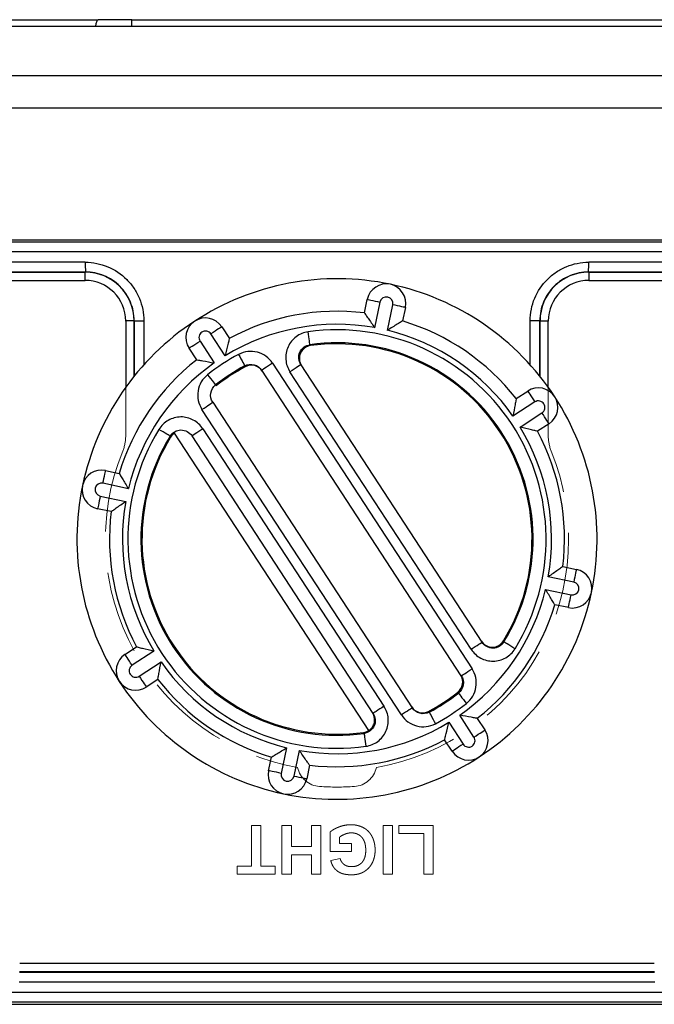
# Model space of a CAD drawing. Header units: millimetres. Extents: x 10 to 272, y 8 to 208.
# Tile 31 of 34: x 152 to 161, y 116 to 131. Entities that reach past the tile are written whole.
import ezdxf

# ---------------------------------------------------------------- set-up
doc = ezdxf.new("R2010")
doc.units = ezdxf.units.MM
doc.linetypes.add('HIDDEN', pattern=[1.905, 1.27, -0.635])

msp = doc.modelspace()

# ---------------------------------------------------------------- linework, layer by layer
at = {"color": 7, "linetype": 'Continuous', "lineweight": 25}
for p, q in [((151.209, 131.437), (152.835, 131.437)), ((153.357, 131.437), (152.835, 131.437)), ((153.357, 131.337), (153.357, 131.437)), ((153.357, 131.437), (163.64, 131.437)), ((151.05, 131.337), (161.972, 131.337)), ((142.772, 130.578), (170.25, 130.578)), ((170.25, 130.078), (142.772, 130.078)), ((144.142, 128.056), (168.886, 128.056)), ((144.636, 127.431), (152.636, 127.431)), ((147.217, 127.558), (152.639, 127.558)), ((152.639, 127.558), (152.641, 127.56)), ((160.381, 127.56), (160.383, 127.558)), ((160.383, 127.558), (165.805, 127.558)), ((160.386, 127.431), (168.386, 127.431)), ((156.933, 126.93), (156.977, 127.138)), ((157.172, 127.097), (157.09, 126.704)), ((157.286, 126.663), (157.368, 127.056)), ((157.564, 127.015), (157.52, 126.807)), ((153.261, 126.806), (153.261, 125.787)), ((153.391, 126.81), (153.389, 126.808)), ((153.391, 126.81), (153.539, 126.81)), ((159.631, 126.81), (159.483, 126.81)), ((159.633, 126.808), (159.631, 126.81)), ((159.761, 125.787), (159.761, 126.806)), ((154.739, 126.717), (154.855, 126.539)), ((154.791, 126.272), (154.571, 126.608)), ((154.353, 126.211), (154.236, 126.389)), ((154.404, 126.498), (154.623, 126.162)), ((158.422, 121.354), (155.354, 126.05)), ((155.521, 126.159), (158.589, 121.463)), ((155.955, 126.135), (158.741, 121.87)), ((158.574, 121.761), (155.788, 126.026)), ((159.266, 125.614), (159.444, 125.73)), ((157.501, 120.752), (154.433, 125.448)), ((154.6, 125.557), (157.668, 120.862)), ((159.554, 125.563), (159.218, 125.343)), ((159.327, 125.176), (159.663, 125.396)), ((154.448, 125.151), (157.234, 120.886)), ((159.773, 125.228), (159.594, 125.112)), ((157, 120.514), (154.013, 125.085)), ((157.067, 120.776), (154.281, 125.041)), ((152.951, 124.509), (153.16, 124.465)), ((153.303, 124.23), (152.91, 124.313)), ((152.869, 124.117), (153.262, 124.035)), ((153.037, 123.878), (152.828, 123.921)), ((159.986, 123.034), (160.194, 122.99)), ((160.153, 122.794), (159.76, 122.877)), ((159.719, 122.681), (160.112, 122.598)), ((160.071, 122.403), (159.862, 122.446)), ((153.249, 121.683), (153.428, 121.8)), ((153.695, 121.735), (153.359, 121.516)), ((153.468, 121.348), (153.804, 121.568)), ((153.756, 121.297), (153.578, 121.181)), ((158.231, 120.64), (158.451, 120.303)), ((158.618, 120.413), (158.399, 120.749)), ((158.669, 120.7), (158.786, 120.522)), ((158.284, 120.194), (158.167, 120.372)), ((155.736, 120.248), (155.654, 119.855)), ((155.85, 119.814), (155.932, 120.207)), ((155.458, 119.896), (155.502, 120.104)), ((156.089, 119.981), (156.045, 119.773)), ((161.392, 116.931), (151.63, 116.931)), ((161.395, 116.803), (151.627, 116.803)), ((144.142, 116.306), (168.886, 116.306))]:
    msp.add_line(p, q, dxfattribs=at)
at = {"color": 7, "linetype": 'HIDDEN', "lineweight": 18}
for p, q in [((144.636, 127.431), (152.636, 127.431)), ((160.386, 127.431), (168.386, 127.431)), ((153.261, 126.806), (153.261, 125.043)), ((159.761, 125.043), (159.761, 126.806)), ((153.261, 125.787), (153.261, 125.043)), ((159.761, 125.043), (159.761, 125.787)), ((155.194, 119.056), (155.338, 119.056)), ((155.194, 118.431), (155.194, 119.056)), ((155.338, 119.056), (155.338, 118.431)), ((155.665, 118.306), (155.665, 119.056)), ((155.665, 119.056), (155.809, 119.056)), ((155.809, 119.056), (155.809, 118.729)), ((156.117, 118.729), (156.117, 119.056)), ((156.117, 119.056), (156.261, 119.056)), ((156.261, 119.056), (156.261, 118.306)), ((156.405, 118.652), (156.405, 118.953)), ((157.223, 118.306), (157.223, 119.056)), ((157.223, 119.056), (157.367, 119.056)), ((157.367, 119.056), (157.367, 118.306)), ((157.463, 119.056), (157.992, 119.056)), ((157.463, 118.931), (157.463, 119.056)), ((157.992, 119.056), (157.992, 118.306)), ((156.55, 118.875), (156.55, 118.777)), ((157.848, 118.931), (157.463, 118.931)), ((157.848, 118.306), (157.848, 118.931)), ((155.809, 118.729), (156.117, 118.729)), ((156.732, 118.652), (156.405, 118.652)), ((156.55, 118.777), (156.732, 118.777)), ((156.732, 118.777), (156.732, 118.652)), ((156.117, 118.604), (155.809, 118.604)), ((155.809, 118.604), (155.809, 118.306)), ((156.117, 118.306), (156.117, 118.604)), ((156.415, 118.517), (156.559, 118.546)), ((154.973, 118.306), (154.973, 118.431)), ((154.973, 118.431), (155.194, 118.431)), ((155.338, 118.431), (155.559, 118.431)), ((155.559, 118.431), (155.559, 118.306)), ((155.559, 118.306), (154.973, 118.306)), ((155.809, 118.306), (155.665, 118.306)), ((156.261, 118.306), (156.117, 118.306)), ((157.367, 118.306), (157.223, 118.306)), ((157.992, 118.306), (157.848, 118.306)), ((161.392, 116.931), (151.63, 116.931))]:
    msp.add_line(p, q, dxfattribs=at)
at = {"color": 8, "linetype": 'Continuous', "lineweight": 25}
for p, q in [((152.639, 127.431), (152.639, 127.558)), ((160.383, 127.558), (160.383, 127.431)), ((153.389, 126.808), (153.261, 126.808)), ((153.389, 126.808), (153.389, 125.956)), ((153.391, 125.958), (153.391, 126.81)), ((153.539, 126.81), (153.539, 126.133)), ((159.483, 126.133), (159.483, 126.81)), ((159.631, 126.81), (159.631, 125.958)), ((159.633, 125.956), (159.633, 126.808)), ((159.633, 126.808), (159.761, 126.808))]:
    msp.add_line(p, q, dxfattribs=at)
at = {"color": 7, "linetype": 'Continuous', "lineweight": 25, "flags": 128}
for points in [[(156.977, 127.138), (156.981, 127.138), (156.992, 127.135), (157.01, 127.132), (157.034, 127.126), (157.064, 127.12), (157.098, 127.113), (157.134, 127.105), (157.172, 127.097)], [(157.564, 127.015), (157.56, 127.016), (157.549, 127.018), (157.531, 127.022), (157.507, 127.027), (157.477, 127.034), (157.443, 127.041), (157.406, 127.048), (157.368, 127.056)], [(154.739, 126.717), (154.735, 126.715), (154.726, 126.709), (154.71, 126.699), (154.689, 126.685), (154.664, 126.669), (154.635, 126.65), (154.604, 126.629), (154.571, 126.608)], [(156.095, 126.443), (156.094, 126.447), (156.093, 126.458), (156.09, 126.476), (156.087, 126.501), (156.083, 126.531), (156.078, 126.565), (156.073, 126.602), (156.067, 126.641)], [(154.236, 126.389), (154.239, 126.391), (154.249, 126.397), (154.264, 126.408), (154.285, 126.421), (154.311, 126.438), (154.34, 126.457), (154.371, 126.477), (154.404, 126.498)], [(156.095, 126.443), (156.097, 126.439), (156.105, 126.428)], [(154.998, 126.293), (155.016, 126.259), (155.034, 126.226), (155.05, 126.196), (155.064, 126.169), (155.076, 126.147), (155.085, 126.131), (155.09, 126.12), (155.092, 126.117)], [(155.101, 126.104), (155.099, 126.107), (155.092, 126.117)], [(155.521, 126.159), (155.489, 126.138), (155.457, 126.117), (155.428, 126.098), (155.403, 126.082), (155.382, 126.068), (155.367, 126.058), (155.357, 126.052), (155.354, 126.05)], [(155.955, 126.135), (155.952, 126.133), (155.942, 126.127), (155.927, 126.117), (155.906, 126.103), (155.881, 126.086), (155.852, 126.067), (155.82, 126.047), (155.788, 126.026)], [(154.52, 125.981), (154.544, 125.95), (154.567, 125.921), (154.589, 125.894), (154.607, 125.87), (154.623, 125.851), (154.634, 125.836), (154.641, 125.827), (154.644, 125.824)], [(154.644, 125.824), (154.646, 125.821), (154.653, 125.811)], [(159.444, 125.73), (159.447, 125.727), (159.453, 125.718), (159.463, 125.702), (159.477, 125.681), (159.493, 125.656), (159.512, 125.627), (159.533, 125.596), (159.554, 125.563)], [(154.433, 125.448), (154.466, 125.469), (154.497, 125.49), (154.526, 125.509), (154.551, 125.525), (154.572, 125.539), (154.588, 125.549), (154.597, 125.555), (154.6, 125.557)], [(159.773, 125.228), (159.771, 125.231), (159.764, 125.241), (159.754, 125.256), (159.741, 125.277), (159.724, 125.303), (159.705, 125.332), (159.685, 125.363), (159.663, 125.396)], [(153.943, 125.037), (153.939, 125.039), (153.93, 125.045), (153.914, 125.055), (153.893, 125.068), (153.867, 125.083), (153.837, 125.102), (153.806, 125.121), (153.773, 125.141)], [(154.448, 125.151), (154.415, 125.129), (154.384, 125.109), (154.355, 125.09), (154.33, 125.073), (154.309, 125.06), (154.293, 125.049), (154.284, 125.043), (154.281, 125.041)], [(153.952, 125.022), (153.95, 125.025), (153.943, 125.037)], [(152.91, 124.313), (152.918, 124.351), (152.926, 124.388), (152.933, 124.422), (152.939, 124.451), (152.944, 124.476), (152.948, 124.494), (152.951, 124.505), (152.951, 124.509)], [(152.869, 124.117), (152.861, 124.079), (152.854, 124.042), (152.846, 124.008), (152.84, 123.979), (152.835, 123.954), (152.831, 123.936), (152.829, 123.925), (152.828, 123.921)], [(160.194, 122.99), (160.193, 122.986), (160.191, 122.975), (160.187, 122.957), (160.182, 122.933), (160.176, 122.903), (160.169, 122.869), (160.161, 122.832), (160.153, 122.794)], [(160.071, 122.403), (160.072, 122.406), (160.074, 122.418), (160.078, 122.436), (160.083, 122.46), (160.089, 122.49), (160.096, 122.524), (160.104, 122.56), (160.112, 122.598)], [(158.574, 121.761), (158.607, 121.782), (158.638, 121.803), (158.667, 121.822), (158.692, 121.838), (158.713, 121.852), (158.729, 121.862), (158.738, 121.868), (158.741, 121.87)], [(159.07, 121.89), (159.072, 121.886), (159.079, 121.875)], [(159.249, 121.77), (159.216, 121.79), (159.185, 121.81), (159.155, 121.828), (159.13, 121.844), (159.108, 121.857), (159.093, 121.866), (159.083, 121.872), (159.079, 121.875)], [(153.359, 121.516), (153.337, 121.548), (153.317, 121.58), (153.298, 121.609), (153.281, 121.634), (153.268, 121.655), (153.258, 121.67), (153.252, 121.68), (153.249, 121.683)], [(158.422, 121.354), (158.425, 121.356), (158.434, 121.362), (158.45, 121.372), (158.471, 121.386), (158.496, 121.402), (158.525, 121.421), (158.556, 121.442), (158.589, 121.463)], [(153.468, 121.348), (153.49, 121.316), (153.51, 121.284), (153.529, 121.255), (153.546, 121.23), (153.559, 121.209), (153.569, 121.194), (153.576, 121.184), (153.578, 121.181)], [(158.378, 121.087), (158.376, 121.09), (158.37, 121.101)], [(158.378, 121.087), (158.381, 121.084), (158.388, 121.075), (158.399, 121.06), (158.415, 121.041), (158.433, 121.017), (158.455, 120.99), (158.478, 120.961), (158.502, 120.93)], [(157.234, 120.886), (157.202, 120.864), (157.17, 120.844), (157.141, 120.825), (157.116, 120.808), (157.095, 120.795), (157.08, 120.785), (157.07, 120.778), (157.067, 120.776)], [(157.668, 120.862), (157.665, 120.859), (157.656, 120.853), (157.64, 120.843), (157.619, 120.83), (157.594, 120.813), (157.565, 120.794), (157.534, 120.774), (157.501, 120.752)], [(157.921, 120.808), (157.923, 120.805), (157.93, 120.794)], [(157.93, 120.794), (157.932, 120.791), (157.937, 120.781), (157.946, 120.764), (157.958, 120.742), (157.972, 120.716), (157.988, 120.685), (158.006, 120.652), (158.024, 120.618)], [(156.927, 120.469), (156.925, 120.472), (156.917, 120.483)], [(156.927, 120.469), (156.928, 120.465), (156.929, 120.453), (156.932, 120.435), (156.935, 120.41), (156.94, 120.38), (156.944, 120.346), (156.949, 120.309), (156.955, 120.271)], [(158.618, 120.413), (158.651, 120.434), (158.683, 120.455), (158.711, 120.474), (158.737, 120.49), (158.758, 120.504), (158.773, 120.514), (158.783, 120.52), (158.786, 120.522)], [(158.451, 120.303), (158.418, 120.282), (158.387, 120.262), (158.358, 120.243), (158.333, 120.226), (158.312, 120.212), (158.296, 120.202), (158.287, 120.196), (158.284, 120.194)], [(155.654, 119.855), (155.616, 119.863), (155.579, 119.871), (155.545, 119.878), (155.515, 119.884), (155.491, 119.889), (155.473, 119.893), (155.462, 119.895), (155.458, 119.896)], [(155.85, 119.814), (155.888, 119.806), (155.925, 119.798), (155.958, 119.791), (155.988, 119.785), (156.012, 119.78), (156.03, 119.776), (156.042, 119.774), (156.045, 119.773)]]:
    msp.add_lwpolyline(points, dxfattribs=at)
at = {"color": 7, "linetype": 'Continuous', "lineweight": 25}
for centre, radius, start, end in [((155.917, 127.674), 3.278, 179.3718, 181.9935), ((157.105, 127.674), 3.278, 358.0065, 0.6282), ((152.636, 126.806), 0.625, 0, 90), ((156.511, 123.456), 4, 78.1576, 123.1576), ((160.386, 126.806), 0.625, 90, 180), ((157.27, 127.077), 0.3, 348.1576, 168.1576), ((156.511, 123.456), 4, 33.1576, 78.1576), ((157.27, 127.077), 0.1, 348.1576, 168.1576), ((154.487, 126.553), 0.3, 33.1576, 213.1576), ((156.511, 123.456), 3.5, 83.0747, 118.2405), ((156.511, 123.456), 3.5, 38.0747, 73.2405), ((156.511, 123.456), 4, 123.1576, 168.1576), ((156.511, 123.456), 3.3, 79.8941, 121.4211), ((156.511, 123.456), 3.216, 328.3828, 97.9324), ((156.511, 123.456), 3.3, 34.8941, 76.4211), ((154.487, 126.553), 0.1, 33.1576, 213.1576), ((156.511, 123.456), 3.016, 328.3828, 97.9324), ((156.511, 123.456), 3, 328.5345, 97.7808), ((156.511, 123.456), 3.5, 128.0747, 163.2405), ((156.511, 123.456), 3.216, 118.0638, 128.2514), ((156.511, 123.456), 3.3, 124.8941, 166.4211), ((156.511, 123.456), 3.016, 118.0638, 128.2514), ((156.511, 123.456), 3, 118.0351, 128.2801), ((159.609, 125.479), 0.3, 303.1576, 123.1576), ((156.511, 123.456), 4, 348.1576, 33.1576), ((159.609, 125.479), 0.1, 303.1576, 123.1576), ((156.511, 123.456), 3.216, 148.3828, 277.9324), ((156.511, 123.456), 3.3, 349.8941, 31.4211), ((156.511, 123.456), 3.016, 148.3828, 277.9324), ((156.511, 123.456), 3, 148.5345, 277.7808), ((156.511, 123.456), 3.5, 353.0747, 28.2405), ((152.89, 124.215), 0.3, 78.1576, 258.1576), ((156.511, 123.456), 4, 168.1576, 213.1576), ((152.89, 124.215), 0.1, 78.1576, 258.1576), ((156.511, 123.456), 3.3, 169.8941, 211.4211), ((156.511, 123.456), 3.5, 173.0747, 208.2405), ((160.132, 122.696), 0.3, 258.1576, 78.1576), ((160.132, 122.696), 0.1, 258.1576, 78.1576), ((156.511, 123.456), 3.3, 304.8941, 346.4211), ((156.511, 123.456), 4, 303.1576, 348.1576), ((156.511, 123.456), 3.5, 308.0747, 343.2405), ((153.414, 121.432), 0.3, 123.1576, 303.1576), ((153.414, 121.432), 0.1, 123.1576, 303.1576), ((156.511, 123.456), 3.3, 214.8941, 256.4211), ((156.511, 123.456), 4, 213.1576, 258.1576), ((156.511, 123.456), 3.5, 218.0747, 253.2405), ((156.511, 123.456), 3, 298.0351, 308.2801), ((156.511, 123.456), 3.016, 298.0638, 308.2514), ((156.511, 123.456), 3.216, 298.0638, 308.2514), ((156.511, 123.456), 3.3, 259.8941, 301.4211), ((158.535, 120.358), 0.3, 213.1576, 33.1576), ((156.511, 123.456), 3.5, 263.0747, 298.2405), ((158.535, 120.358), 0.1, 213.1576, 33.1576), ((156.511, 123.456), 4, 258.1576, 303.1576), ((155.752, 119.834), 0.3, 168.1576, 348.1576), ((155.752, 119.834), 0.1, 168.1576, 348.1576)]:
    msp.add_arc(centre, radius, start, end, dxfattribs=at)
at = {"color": 7, "linetype": 'HIDDEN', "lineweight": 18}
for centre, radius, start, end in [((152.636, 126.806), 0.625, 0, 90), ((160.386, 126.806), 0.625, 90, 180), ((152.636, 125.043), 0.625, 337.7265, 0), ((152.636, 125.043), 0.625, 337.7265, 0), ((160.386, 125.043), 0.625, 180, 202.2735), ((160.386, 125.043), 0.625, 180, 202.2735), ((156.511, 123.456), 3.562, 157.7265, 260.1846), ((156.511, 123.456), 3.562, 157.7265, 260.1846), ((156.511, 123.456), 3.562, 279.8154, 22.2735), ((156.511, 123.456), 3.562, 279.8154, 22.2735), ((156.27, 120.027), 0.375, 192.5256, 265.9759), ((156.27, 120.027), 0.375, 192.5256, 265.9759), ((156.752, 120.027), 0.375, 274.0241, 347.4744), ((156.752, 120.027), 0.375, 274.0241, 347.4744), ((156.511, 123.456), 3.812, 265.9759, 274.0241), ((156.511, 123.456), 3.812, 265.9759, 274.0241)]:
    msp.add_arc(centre, radius, start, end, dxfattribs=at)
at = {"color": 7, "linetype": 'Continuous', "lineweight": 25}
for centre, major_axis, ratio, start_param, end_param in [((156.511, 133.693), (324.85, 0), 0.017455, 4.674373, 4.750405), ((156.511, 133.543), (325, 0), 0.017447, 4.674373, 4.750405), ((156.511, 122.04), (325, 0), 0.017447, 1.582711, 1.599409), ((156.511, 122.04), (325, 0), 0.017447, 1.542183, 1.558882), ((156.511, 121.89), (324.85, 0), 0.017455, 1.582711, 1.599409), ((152.639, 126.808), (0.53, 0.53), 0.999817, 5.497939, 7.068431), ((160.384, 126.808), (0.53, -0.53), 0.999817, 2.356347, 3.926839), ((156.511, 121.89), (324.85, 0), 0.017455, 1.542183, 1.558882), ((156.511, 122.471), (324.85, 0), 0.017455, 4.697349, 4.727429), ((156.511, 122.321), (325, 0), 0.017447, 4.697349, 4.727429), ((156.511, 110.818), (325, 0), 0.017447, 1.53278, 1.608812), ((156.511, 110.668), (324.85, 0), 0.017455, 1.53278, 1.608812)]:
    msp.add_ellipse(centre, major_axis=major_axis, ratio=ratio, start_param=start_param, end_param=end_param, dxfattribs=at)
for points, knots in [([(152.799, 131.337), (152.802, 131.356), (152.806, 131.375), (152.813, 131.402), (152.816, 131.411), (152.821, 131.423), (152.823, 131.427), (152.828, 131.434), (152.831, 131.437), (152.835, 131.437)], [0, 0, 0, 0, 0.5, 0.5, 0.75, 0.75, 0.875, 0.875, 1, 1, 1, 1]), ([(152.639, 127.71), (152.758, 127.71), (152.876, 127.686), (153.092, 127.597), (153.193, 127.53), (153.317, 127.405), (153.355, 127.359), (153.421, 127.261), (153.448, 127.209), (153.493, 127.1), (153.511, 127.043), (153.533, 126.928), (153.539, 126.87), (153.539, 126.81)], [0, 0, 0, 0, 0.25, 0.25, 0.5, 0.5, 0.625, 0.625, 0.75, 0.75, 0.875, 0.875, 1, 1, 1, 1]), ([(159.483, 126.81), (159.483, 126.929), (159.507, 127.047), (159.597, 127.264), (159.664, 127.364), (159.788, 127.488), (159.835, 127.526), (159.933, 127.592), (159.984, 127.619), (160.093, 127.664), (160.15, 127.682), (160.265, 127.704), (160.324, 127.71), (160.383, 127.71)], [0, 0, 0, 0, 0.25, 0.25, 0.5, 0.5, 0.625, 0.625, 0.75, 0.75, 0.875, 0.875, 1, 1, 1, 1]), ([(153.391, 126.81), (153.391, 126.86), (153.386, 126.909), (153.367, 127.004), (153.352, 127.052), (153.315, 127.143), (153.292, 127.186), (153.237, 127.267), (153.206, 127.306), (153.102, 127.41), (153.018, 127.466), (152.838, 127.54), (152.74, 127.56), (152.641, 127.56)], [0, 0, 0, 0, 0.125, 0.125, 0.25, 0.25, 0.375, 0.375, 0.5, 0.5, 0.75, 0.75, 1, 1, 1, 1]), ([(160.381, 127.56), (160.332, 127.56), (160.283, 127.555), (160.187, 127.536), (160.14, 127.522), (160.049, 127.484), (160.006, 127.461), (159.924, 127.407), (159.886, 127.375), (159.782, 127.272), (159.726, 127.188), (159.651, 127.008), (159.631, 126.909), (159.631, 126.81)], [0, 0, 0, 0, 0.125, 0.125, 0.25, 0.25, 0.375, 0.375, 0.5, 0.5, 0.75, 0.75, 1, 1, 1, 1]), ([(156.933, 126.93), (156.933, 126.93), (156.939, 126.922), (156.959, 126.893), (156.973, 126.874), (157.019, 126.808), (157.055, 126.756), (157.09, 126.704)], [0, 0, 0, 0, 0.25, 0.25, 0.5, 0.5, 1, 1, 1, 1]), ([(157.52, 126.807), (157.52, 126.807), (157.511, 126.802), (157.481, 126.784), (157.461, 126.771), (157.392, 126.73), (157.339, 126.697), (157.286, 126.663)], [0, 0, 0, 0, 0.25, 0.25, 0.5, 0.5, 1, 1, 1, 1]), ([(154.855, 126.539), (154.855, 126.539), (154.852, 126.529), (154.844, 126.495), (154.838, 126.472), (154.819, 126.394), (154.804, 126.333), (154.791, 126.272)], [0, 0, 0, 0, 0.25, 0.25, 0.5, 0.5, 1, 1, 1, 1]), ([(156.067, 126.641), (156, 126.631), (155.937, 126.605), (155.83, 126.525), (155.786, 126.471), (155.73, 126.348), (155.719, 126.281), (155.729, 126.148), (155.751, 126.082), (155.788, 126.026)], [0, 0, 0, 0, 0.25, 0.25, 0.5, 0.5, 0.75, 0.75, 1, 1, 1, 1]), ([(155.955, 126.135), (155.918, 126.192), (155.912, 126.266), (155.968, 126.389), (156.028, 126.433), (156.095, 126.443)], [0, 0, 0, 0, 0.5, 0.5, 1, 1, 1, 1]), ([(156.105, 126.428), (156.038, 126.419), (155.978, 126.374), (155.922, 126.251), (155.927, 126.177), (155.965, 126.12)], [0, 0, 0, 0, 0.5, 0.5, 1, 1, 1, 1]), ([(154.353, 126.211), (154.353, 126.211), (154.363, 126.209), (154.397, 126.203), (154.421, 126.199), (154.5, 126.186), (154.562, 126.174), (154.623, 126.162)], [0, 0, 0, 0, 0.25, 0.25, 0.5, 0.5, 1, 1, 1, 1]), ([(155.521, 126.159), (155.467, 126.242), (155.381, 126.303), (155.238, 126.34), (155.188, 126.343), (155.09, 126.332), (155.042, 126.317), (154.998, 126.293)], [0, 0, 0, 0, 0.5, 0.5, 0.75, 0.75, 1, 1, 1, 1]), ([(155.092, 126.117), (155.136, 126.14), (155.188, 126.146), (155.284, 126.122), (155.327, 126.091), (155.354, 126.05)], [0, 0, 0, 0, 0.5, 0.5, 1, 1, 1, 1]), ([(155.362, 126.036), (155.335, 126.078), (155.293, 126.108), (155.197, 126.133), (155.145, 126.127), (155.101, 126.104)], [0, 0, 0, 0, 0.5, 0.5, 1, 1, 1, 1]), ([(154.52, 125.981), (154.442, 125.919), (154.389, 125.829), (154.365, 125.683), (154.366, 125.633), (154.387, 125.536), (154.406, 125.49), (154.433, 125.448)], [0, 0, 0, 0, 0.5, 0.5, 0.75, 0.75, 1, 1, 1, 1]), ([(154.6, 125.557), (154.573, 125.599), (154.562, 125.65), (154.578, 125.748), (154.605, 125.793), (154.644, 125.824)], [0, 0, 0, 0, 0.5, 0.5, 1, 1, 1, 1]), ([(159.266, 125.614), (159.266, 125.614), (159.265, 125.604), (159.259, 125.569), (159.255, 125.546), (159.241, 125.467), (159.23, 125.405), (159.218, 125.343)], [0, 0, 0, 0, 0.25, 0.25, 0.5, 0.5, 1, 1, 1, 1]), ([(154.448, 125.151), (154.411, 125.207), (154.36, 125.253), (154.242, 125.316), (154.175, 125.333), (154.04, 125.331), (153.974, 125.313), (153.858, 125.247), (153.808, 125.199), (153.773, 125.141)], [0, 0, 0, 0, 0.25, 0.25, 0.5, 0.5, 0.75, 0.75, 1, 1, 1, 1]), ([(159.594, 125.112), (159.594, 125.112), (159.584, 125.114), (159.55, 125.123), (159.527, 125.129), (159.449, 125.148), (159.388, 125.162), (159.327, 125.176)], [0, 0, 0, 0, 0.25, 0.25, 0.5, 0.5, 1, 1, 1, 1]), ([(153.943, 125.037), (153.978, 125.094), (154.043, 125.131), (154.178, 125.133), (154.244, 125.098), (154.281, 125.041)], [0, 0, 0, 0, 0.5, 0.5, 1, 1, 1, 1]), ([(153.16, 124.465), (153.16, 124.465), (153.165, 124.456), (153.183, 124.426), (153.195, 124.405), (153.237, 124.337), (153.27, 124.283), (153.303, 124.23)], [0, 0, 0, 0, 0.25, 0.25, 0.5, 0.5, 1, 1, 1, 1]), ([(153.037, 123.878), (153.037, 123.878), (153.045, 123.884), (153.074, 123.904), (153.093, 123.918), (153.159, 123.964), (153.211, 124), (153.262, 124.035)], [0, 0, 0, 0, 0.25, 0.25, 0.5, 0.5, 1, 1, 1, 1]), ([(159.986, 123.034), (159.986, 123.034), (159.977, 123.027), (159.949, 123.007), (159.929, 122.993), (159.863, 122.947), (159.812, 122.911), (159.76, 122.877)], [0, 0, 0, 0, 0.25, 0.25, 0.5, 0.5, 1, 1, 1, 1]), ([(159.862, 122.446), (159.862, 122.446), (159.857, 122.455), (159.839, 122.485), (159.827, 122.506), (159.785, 122.574), (159.752, 122.628), (159.719, 122.681)], [0, 0, 0, 0, 0.25, 0.25, 0.5, 0.5, 1, 1, 1, 1]), ([(158.732, 121.885), (158.769, 121.828), (158.835, 121.793), (158.97, 121.795), (159.035, 121.832), (159.07, 121.89)], [0, 0, 0, 0, 0.5, 0.5, 1, 1, 1, 1]), ([(159.079, 121.875), (159.044, 121.817), (158.979, 121.78), (158.844, 121.779), (158.778, 121.813), (158.741, 121.87)], [0, 0, 0, 0, 0.5, 0.5, 1, 1, 1, 1]), ([(153.428, 121.8), (153.428, 121.8), (153.438, 121.797), (153.472, 121.788), (153.495, 121.783), (153.573, 121.764), (153.634, 121.749), (153.695, 121.735)], [0, 0, 0, 0, 0.25, 0.25, 0.5, 0.5, 1, 1, 1, 1]), ([(158.574, 121.761), (158.611, 121.704), (158.662, 121.658), (158.78, 121.595), (158.847, 121.579), (158.982, 121.58), (159.048, 121.599), (159.164, 121.665), (159.214, 121.712), (159.249, 121.77)], [0, 0, 0, 0, 0.25, 0.25, 0.5, 0.5, 0.75, 0.75, 1, 1, 1, 1]), ([(153.756, 121.297), (153.756, 121.297), (153.758, 121.308), (153.763, 121.342), (153.767, 121.366), (153.781, 121.444), (153.792, 121.507), (153.804, 121.568)], [0, 0, 0, 0, 0.25, 0.25, 0.5, 0.5, 1, 1, 1, 1]), ([(158.37, 121.101), (158.409, 121.132), (158.435, 121.177), (158.451, 121.274), (158.44, 121.325), (158.413, 121.367)], [0, 0, 0, 0, 0.5, 0.5, 1, 1, 1, 1]), ([(158.502, 120.93), (158.58, 120.992), (158.633, 121.082), (158.657, 121.229), (158.656, 121.279), (158.635, 121.376), (158.616, 121.422), (158.589, 121.463)], [0, 0, 0, 0, 0.5, 0.5, 0.75, 0.75, 1, 1, 1, 1]), ([(158.422, 121.354), (158.449, 121.312), (158.46, 121.261), (158.444, 121.163), (158.417, 121.118), (158.378, 121.087)], [0, 0, 0, 0, 0.5, 0.5, 1, 1, 1, 1]), ([(157.067, 120.776), (157.104, 120.72), (157.11, 120.646), (157.054, 120.523), (156.994, 120.478), (156.927, 120.469)], [0, 0, 0, 0, 0.5, 0.5, 1, 1, 1, 1]), ([(156.955, 120.271), (157.022, 120.28), (157.085, 120.306), (157.192, 120.386), (157.236, 120.44), (157.292, 120.563), (157.304, 120.631), (157.293, 120.764), (157.272, 120.829), (157.234, 120.886)], [0, 0, 0, 0, 0.25, 0.25, 0.5, 0.5, 0.75, 0.75, 1, 1, 1, 1]), ([(157, 120.514), (157.026, 120.532), (157.048, 120.555), (157.078, 120.605), (157.086, 120.631), (157.095, 120.706), (157.083, 120.752), (157.059, 120.789)], [0, 0, 0, 0, 0.25, 0.25, 0.5, 0.5, 1, 1, 1, 1]), ([(157.501, 120.752), (157.555, 120.669), (157.641, 120.608), (157.784, 120.571), (157.834, 120.568), (157.933, 120.58), (157.98, 120.595), (158.024, 120.618)], [0, 0, 0, 0, 0.5, 0.5, 0.75, 0.75, 1, 1, 1, 1]), ([(157.66, 120.875), (157.687, 120.833), (157.729, 120.803), (157.825, 120.778), (157.877, 120.784), (157.921, 120.808)], [0, 0, 0, 0, 0.5, 0.5, 1, 1, 1, 1]), ([(157.93, 120.794), (157.886, 120.771), (157.834, 120.765), (157.738, 120.79), (157.696, 120.82), (157.668, 120.862)], [0, 0, 0, 0, 0.5, 0.5, 1, 1, 1, 1]), ([(158.167, 120.372), (158.167, 120.372), (158.17, 120.382), (158.178, 120.416), (158.184, 120.439), (158.203, 120.517), (158.218, 120.579), (158.231, 120.64)], [0, 0, 0, 0, 0.25, 0.25, 0.5, 0.5, 1, 1, 1, 1]), ([(158.669, 120.7), (158.669, 120.7), (158.659, 120.702), (158.625, 120.708), (158.601, 120.712), (158.522, 120.726), (158.46, 120.737), (158.399, 120.749)], [0, 0, 0, 0, 0.25, 0.25, 0.5, 0.5, 1, 1, 1, 1]), ([(155.502, 120.104), (155.502, 120.104), (155.511, 120.11), (155.541, 120.128), (155.561, 120.14), (155.63, 120.181), (155.684, 120.215), (155.736, 120.248)], [0, 0, 0, 0, 0.25, 0.25, 0.5, 0.5, 1, 1, 1, 1]), ([(156.089, 119.981), (156.089, 119.981), (156.083, 119.99), (156.063, 120.018), (156.049, 120.038), (156.003, 120.103), (155.967, 120.155), (155.932, 120.207)], [0, 0, 0, 0, 0.25, 0.25, 0.5, 0.5, 1, 1, 1, 1])]:
    msp.add_open_spline(points, degree=3, knots=knots, dxfattribs=at)
for points in [[(154.013, 125.085), (153.988, 125.068), (153.968, 125.047), (153.952, 125.022)], [(156.917, 120.483), (156.947, 120.487), (156.975, 120.498), (157, 120.514)]]:
    msp.add_open_spline(points, degree=3, dxfattribs=at)
at = {"color": 7, "linetype": 'HIDDEN', "lineweight": 18}
for points, knots in [([(156.405, 118.953), (156.409, 118.957), (156.418, 118.964), (156.432, 118.975), (156.447, 118.985), (156.463, 118.995), (156.481, 119.005), (156.5, 119.014), (156.52, 119.023), (156.549, 119.034), (156.586, 119.047), (156.631, 119.057), (156.676, 119.064), (156.707, 119.065), (156.722, 119.065)], [0, 0, 0, 0, 0.048477, 0.099096, 0.152131, 0.208015, 0.266887, 0.328474, 0.393264, 0.461185, 0.598484, 0.733687, 0.866974, 1, 1, 1, 1]), ([(156.405, 118.953), (156.409, 118.957), (156.418, 118.964), (156.432, 118.975), (156.447, 118.985), (156.463, 118.995), (156.481, 119.005), (156.5, 119.014), (156.52, 119.023), (156.549, 119.034), (156.586, 119.047), (156.631, 119.057), (156.676, 119.064), (156.707, 119.065), (156.722, 119.065)], [0, 0, 0, 0, 0.048477, 0.099096, 0.152131, 0.208015, 0.266887, 0.328474, 0.393264, 0.461185, 0.598484, 0.733687, 0.866974, 1, 1, 1, 1]), ([(156.732, 118.94), (156.724, 118.94), (156.708, 118.94), (156.683, 118.936), (156.658, 118.93), (156.634, 118.921), (156.61, 118.911), (156.588, 118.9), (156.568, 118.888), (156.556, 118.879), (156.55, 118.875)], [0, 0, 0, 0, 0.124243, 0.249675, 0.37819, 0.510124, 0.640779, 0.765393, 0.884861, 1, 1, 1, 1]), ([(156.732, 118.94), (156.724, 118.94), (156.708, 118.94), (156.683, 118.936), (156.658, 118.93), (156.634, 118.921), (156.61, 118.911), (156.588, 118.9), (156.568, 118.888), (156.556, 118.879), (156.55, 118.875)], [0, 0, 0, 0, 0.124243, 0.249675, 0.37819, 0.510124, 0.640779, 0.765393, 0.884861, 1, 1, 1, 1]), ([(156.722, 119.065), (156.731, 119.065), (156.75, 119.065), (156.778, 119.063), (156.805, 119.059), (156.83, 119.053), (156.855, 119.046), (156.879, 119.038), (156.902, 119.028), (156.924, 119.017), (156.945, 119.004), (156.965, 118.99), (156.983, 118.974), (157, 118.957), (157.016, 118.939), (157.03, 118.919), (157.043, 118.898), (157.054, 118.876), (157.065, 118.853), (157.073, 118.83), (157.081, 118.806), (157.087, 118.781), (157.092, 118.756), (157.095, 118.731), (157.097, 118.704), (157.097, 118.687), (157.098, 118.678)], [0, 0, 0, 0, 0.046869, 0.092392, 0.136751, 0.180034, 0.222274, 0.263843, 0.30503, 0.345837, 0.386144, 0.425903, 0.465247, 0.50448, 0.543665, 0.58317, 0.623347, 0.664268, 0.705555, 0.746828, 0.788164, 0.829611, 0.871252, 0.913555, 0.956336, 1, 1, 1, 1]), ([(156.722, 119.065), (156.731, 119.065), (156.75, 119.065), (156.778, 119.063), (156.805, 119.059), (156.83, 119.053), (156.855, 119.046), (156.879, 119.038), (156.902, 119.028), (156.924, 119.017), (156.945, 119.004), (156.965, 118.99), (156.983, 118.974), (157, 118.957), (157.016, 118.939), (157.03, 118.919), (157.043, 118.898), (157.054, 118.876), (157.065, 118.853), (157.073, 118.83), (157.081, 118.806), (157.087, 118.781), (157.092, 118.756), (157.095, 118.731), (157.097, 118.704), (157.097, 118.687), (157.098, 118.678)], [0, 0, 0, 0, 0.046869, 0.092392, 0.136751, 0.180034, 0.222274, 0.263843, 0.30503, 0.345837, 0.386144, 0.425903, 0.465247, 0.50448, 0.543665, 0.58317, 0.623347, 0.664268, 0.705555, 0.746828, 0.788164, 0.829611, 0.871252, 0.913555, 0.956336, 1, 1, 1, 1]), ([(156.953, 118.672), (156.953, 118.683), (156.953, 118.704), (156.95, 118.734), (156.945, 118.763), (156.939, 118.789), (156.93, 118.813), (156.919, 118.835), (156.907, 118.855), (156.893, 118.873), (156.877, 118.889), (156.86, 118.903), (156.841, 118.914), (156.822, 118.924), (156.801, 118.931), (156.779, 118.936), (156.756, 118.94), (156.74, 118.94), (156.732, 118.94)], [0, 0, 0, 0, 0.0823982, 0.1601458, 0.2328662, 0.3013999, 0.3665275, 0.4282694, 0.4880513, 0.5458181, 0.6024422, 0.6580648, 0.7125518, 0.7672957, 0.8227783, 0.8796586, 0.9385485, 1, 1, 1, 1]), ([(156.953, 118.672), (156.953, 118.683), (156.953, 118.704), (156.95, 118.734), (156.945, 118.763), (156.939, 118.789), (156.93, 118.813), (156.919, 118.835), (156.907, 118.855), (156.893, 118.873), (156.877, 118.889), (156.86, 118.903), (156.841, 118.914), (156.822, 118.924), (156.801, 118.931), (156.779, 118.936), (156.756, 118.94), (156.74, 118.94), (156.732, 118.94)], [0, 0, 0, 0, 0.0823982, 0.1601458, 0.2328662, 0.3013999, 0.3665275, 0.4282694, 0.4880513, 0.5458181, 0.6024422, 0.6580648, 0.7125518, 0.7672957, 0.8227783, 0.8796586, 0.9385485, 1, 1, 1, 1]), ([(156.732, 118.421), (156.74, 118.421), (156.756, 118.422), (156.78, 118.424), (156.802, 118.429), (156.823, 118.436), (156.843, 118.445), (156.861, 118.456), (156.878, 118.469), (156.894, 118.484), (156.908, 118.501), (156.92, 118.52), (156.93, 118.54), (156.939, 118.563), (156.945, 118.588), (156.95, 118.614), (156.953, 118.642), (156.953, 118.662), (156.953, 118.672)], [0, 0, 0, 0, 0.0652382, 0.1273179, 0.1868322, 0.2446697, 0.3010646, 0.356888, 0.412745, 0.4694655, 0.5272261, 0.5857342, 0.6461528, 0.7094016, 0.7757145, 0.8459206, 0.9205641, 1, 1, 1, 1]), ([(156.732, 118.421), (156.74, 118.421), (156.756, 118.422), (156.78, 118.424), (156.802, 118.429), (156.823, 118.436), (156.843, 118.445), (156.861, 118.456), (156.878, 118.469), (156.894, 118.484), (156.908, 118.501), (156.92, 118.52), (156.93, 118.54), (156.939, 118.563), (156.945, 118.588), (156.95, 118.614), (156.953, 118.642), (156.953, 118.662), (156.953, 118.672)], [0, 0, 0, 0, 0.0652382, 0.1273179, 0.1868322, 0.2446697, 0.3010646, 0.356888, 0.412745, 0.4694655, 0.5272261, 0.5857342, 0.6461528, 0.7094016, 0.7757145, 0.8459206, 0.9205641, 1, 1, 1, 1]), ([(157.098, 118.678), (157.097, 118.669), (157.097, 118.65), (157.095, 118.622), (157.091, 118.595), (157.086, 118.568), (157.079, 118.543), (157.07, 118.518), (157.061, 118.494), (157.049, 118.471), (157.037, 118.449), (157.022, 118.429), (157.007, 118.41), (156.99, 118.391), (156.971, 118.375), (156.951, 118.36), (156.93, 118.345), (156.915, 118.337), (156.907, 118.333)], [0, 0, 0, 0, 0.0690671, 0.1361611, 0.2018529, 0.2660832, 0.3293026, 0.3919469, 0.4540401, 0.5157947, 0.5768641, 0.6371291, 0.6967465, 0.75633, 0.8159793, 0.8762811, 0.9375385, 1, 1, 1, 1]), ([(157.098, 118.678), (157.097, 118.669), (157.097, 118.65), (157.095, 118.622), (157.091, 118.595), (157.086, 118.568), (157.079, 118.543), (157.07, 118.518), (157.061, 118.494), (157.049, 118.471), (157.037, 118.449), (157.022, 118.429), (157.007, 118.41), (156.99, 118.391), (156.971, 118.375), (156.951, 118.36), (156.93, 118.345), (156.915, 118.337), (156.907, 118.333)], [0, 0, 0, 0, 0.0690671, 0.1361611, 0.2018529, 0.2660832, 0.3293026, 0.3919469, 0.4540401, 0.5157947, 0.5768641, 0.6371291, 0.6967465, 0.75633, 0.8159793, 0.8762811, 0.9375385, 1, 1, 1, 1]), ([(156.73, 118.296), (156.719, 118.296), (156.697, 118.297), (156.665, 118.299), (156.636, 118.304), (156.608, 118.31), (156.581, 118.318), (156.557, 118.329), (156.535, 118.34), (156.515, 118.354), (156.496, 118.37), (156.479, 118.387), (156.464, 118.405), (156.451, 118.425), (156.439, 118.446), (156.429, 118.468), (156.421, 118.492), (156.417, 118.509), (156.415, 118.517)], [0, 0, 0, 0, 0.079446, 0.1545077, 0.2258807, 0.2938682, 0.3585175, 0.4202926, 0.4800388, 0.5382192, 0.5951255, 0.6515338, 0.7074373, 0.7638388, 0.8207407, 0.878777, 0.9382413, 1, 1, 1, 1]), ([(156.73, 118.296), (156.719, 118.296), (156.697, 118.297), (156.665, 118.299), (156.636, 118.304), (156.608, 118.31), (156.581, 118.318), (156.557, 118.329), (156.535, 118.34), (156.515, 118.354), (156.496, 118.37), (156.479, 118.387), (156.464, 118.405), (156.451, 118.425), (156.439, 118.446), (156.429, 118.468), (156.421, 118.492), (156.417, 118.509), (156.415, 118.517)], [0, 0, 0, 0, 0.079446, 0.1545077, 0.2258807, 0.2938682, 0.3585175, 0.4202926, 0.4800388, 0.5382192, 0.5951255, 0.6515338, 0.7074373, 0.7638388, 0.8207407, 0.878777, 0.9382413, 1, 1, 1, 1]), ([(156.559, 118.546), (156.561, 118.541), (156.563, 118.532), (156.569, 118.519), (156.575, 118.506), (156.582, 118.494), (156.59, 118.483), (156.599, 118.473), (156.609, 118.463), (156.62, 118.454), (156.632, 118.447), (156.644, 118.44), (156.657, 118.434), (156.671, 118.429), (156.685, 118.425), (156.7, 118.423), (156.716, 118.421), (156.726, 118.421), (156.732, 118.421)], [0, 0, 0, 0, 0.064236, 0.126737, 0.187877, 0.247501, 0.306757, 0.365795, 0.42518, 0.48537, 0.545858, 0.6065, 0.667709, 0.730295, 0.794247, 0.860282, 0.929013, 1, 1, 1, 1]), ([(156.559, 118.546), (156.561, 118.541), (156.563, 118.532), (156.569, 118.519), (156.575, 118.506), (156.582, 118.494), (156.59, 118.483), (156.599, 118.473), (156.609, 118.463), (156.62, 118.454), (156.632, 118.447), (156.644, 118.44), (156.657, 118.434), (156.671, 118.429), (156.685, 118.425), (156.7, 118.423), (156.716, 118.421), (156.726, 118.421), (156.732, 118.421)], [0, 0, 0, 0, 0.064236, 0.126737, 0.187877, 0.247501, 0.306757, 0.365795, 0.42518, 0.48537, 0.545858, 0.6065, 0.667709, 0.730295, 0.794247, 0.860282, 0.929013, 1, 1, 1, 1]), ([(156.907, 118.333), (156.901, 118.33), (156.889, 118.324), (156.869, 118.317), (156.849, 118.31), (156.827, 118.305), (156.804, 118.301), (156.781, 118.298), (156.756, 118.296), (156.739, 118.296), (156.73, 118.296)], [0, 0, 0, 0, 0.110994, 0.224671, 0.342653, 0.464225, 0.590263, 0.721121, 0.857815, 1, 1, 1, 1]), ([(156.907, 118.333), (156.901, 118.33), (156.889, 118.324), (156.869, 118.317), (156.849, 118.31), (156.827, 118.305), (156.804, 118.301), (156.781, 118.298), (156.756, 118.296), (156.739, 118.296), (156.73, 118.296)], [0, 0, 0, 0, 0.110994, 0.224671, 0.342653, 0.464225, 0.590263, 0.721121, 0.857815, 1, 1, 1, 1])]:
    msp.add_open_spline(points, degree=3, knots=knots, dxfattribs=at)

doc.saveas('drawing.dxf')
